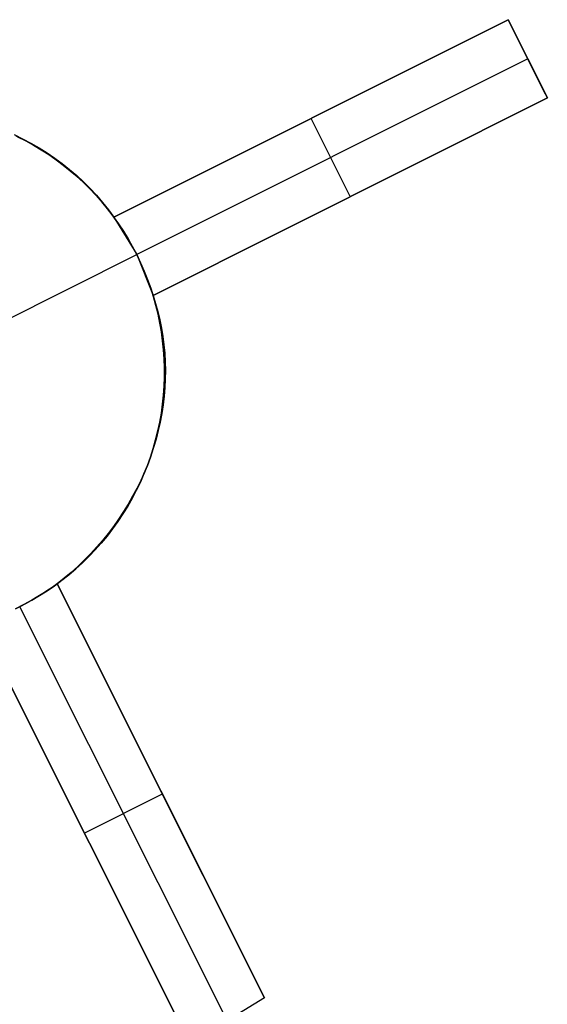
# Model space of a CAD drawing. Header units: millimetres. Extents: x 10871 to 12032, y -2698 to -1680.
# Tile 66 of 183: x 11517.36 to 11523.39, y -2122.1 to -2110.84. Entities that reach past the tile are written whole.
import ezdxf

# ---------------------------------------------------------------- set-up
doc = ezdxf.new("R2010")
doc.units = ezdxf.units.MM
doc.layers.add('color', color=7, linetype='Continuous')

msp = doc.modelspace()

# ---------------------------------------------------------------- linework, layer by layer
at = {"layer": 'color', "color": 254, "true_color": 0xcad1ee}
for p, q in [((11518.437, -2113.1, 3.502), (11522.944, -2110.841, 2.754)), ((11522.944, -2110.841, 2.004), (11518.437, -2113.1, -3.038)), ((11522.944, -2110.841, 2.754), (11523.393, -2111.735, 2.358)), ((11522.944, -2110.841, 2.004), (11522.944, -2110.841, 2.754)), ((11523.393, -2111.735, 2.004), (11522.944, -2110.841, 2.004)), ((11523.369, -2111.688, 2.379), (11522.944, -2110.841, 2.379)), ((11523.169, -2111.288, 2.004), (11518.698, -2113.528, -2.996)), ((11523.169, -2111.288, 2.556), (11523.169, -2111.288, 2.004)), ((11518.437, -2113.1, 0.232), (11521.36, -2111.635, 0.232)), ((11523.393, -2111.735, 2.358), (11518.885, -2113.994, 3.098)), ((11518.885, -2113.994, -3.038), (11523.393, -2111.735, 2.004)), ((11523.393, -2111.735, 2.004), (11523.393, -2111.735, 2.358)), ((11520.691, -2111.97, -0.517), (11520.691, -2111.97, 3.14)), ((11521.139, -2112.864, -0.517), (11520.691, -2111.97, -0.517)), ((11517.297, -2112.155, 4.131), (11517.394, -2112.202, 4.087)), ((11517.415, -2112.218, -15.996), (11517.322, -2112.171, -15.996)), ((11517.337, -2112.179, -5.514), (11517.429, -2112.225, -5.514)), ((11517.394, -2112.202, 4.087), (11517.489, -2112.252, 4.043)), ((11517.505, -2112.268, -15.996), (11517.415, -2112.218, -15.996)), ((11517.429, -2112.225, -5.514), (11517.518, -2112.275, -5.514)), ((11517.489, -2112.252, 4.043), (11517.582, -2112.306, 3.999)), ((11517.594, -2112.321, -15.996), (11517.505, -2112.268, -15.996)), ((11517.518, -2112.275, -5.514), (11517.606, -2112.328, -5.514)), ((11517.582, -2112.306, 3.999), (11517.673, -2112.363, 3.955)), ((11517.681, -2112.377, -15.996), (11517.594, -2112.321, -15.996)), ((11517.606, -2112.328, -5.514), (11517.692, -2112.384, -5.514)), ((11517.673, -2112.363, 3.955), (11517.761, -2112.423, 3.91)), ((11517.767, -2112.436, -15.996), (11517.681, -2112.377, -15.996)), ((11517.692, -2112.384, -5.514), (11517.777, -2112.443, -5.514)), ((11517.761, -2112.423, 3.91), (11517.847, -2112.487, 3.865)), ((11517.85, -2112.497, -15.996), (11517.767, -2112.436, -15.996)), ((11517.777, -2112.443, -5.514), (11517.859, -2112.504, -5.514)), ((11517.847, -2112.487, 3.865), (11517.931, -2112.553, 3.819)), ((11517.931, -2112.562, -15.996), (11517.85, -2112.497, -15.996)), ((11517.859, -2112.504, -5.514), (11517.939, -2112.569, -5.514)), ((11517.931, -2112.553, 3.819), (11518.012, -2112.623, 3.774)), ((11518.009, -2112.63, -15.996), (11517.931, -2112.562, -15.996)), ((11517.939, -2112.569, -5.514), (11518.016, -2112.636, -5.514)), ((11518.085, -2112.7, -15.996), (11518.009, -2112.63, -15.996)), ((11518.012, -2112.623, 3.774), (11518.09, -2112.695, 3.728)), ((11518.016, -2112.636, -5.514), (11518.092, -2112.706, -5.514)), ((11518.885, -2113.994, 0.03), (11521.628, -2112.619, 0.03)), ((11518.159, -2112.772, -15.996), (11518.085, -2112.7, -15.996)), ((11518.09, -2112.695, 3.728), (11518.165, -2112.771, 3.683)), ((11518.092, -2112.706, -5.514), (11518.165, -2112.778, -5.514)), ((11518.23, -2112.848, -15.996), (11518.159, -2112.772, -15.996)), ((11518.165, -2112.771, 3.683), (11518.238, -2112.849, 3.637)), ((11518.165, -2112.778, -5.514), (11518.235, -2112.853, -5.514)), ((11518.299, -2112.925, -15.996), (11518.23, -2112.848, -15.996)), ((11518.235, -2112.853, -5.514), (11518.303, -2112.93, -5.514)), ((11518.238, -2112.849, 3.637), (11518.307, -2112.93, 3.592)), ((11521.139, -2112.864, 2.74), (11521.139, -2112.864, -0.517)), ((11518.365, -2113.005, -15.996), (11518.299, -2112.925, -15.996)), ((11518.303, -2112.93, -5.514), (11518.368, -2113.009, -5.514)), ((11518.307, -2112.93, 3.592), (11518.374, -2113.014, 3.547)), ((11518.428, -2113.087, -15.996), (11518.365, -2113.005, -15.996)), ((11518.368, -2113.009, -5.514), (11518.43, -2113.091, -5.514)), ((11518.374, -2113.014, 3.547), (11518.437, -2113.1, 3.502)), ((11518.488, -2113.172, -15.996), (11518.428, -2113.087, -15.996)), ((11518.43, -2113.091, -5.514), (11518.49, -2113.175, -5.514)), ((11518.437, -2113.1, 3.502), (11518.437, -2113.1, -3.038)), ((11518.437, -2113.1, -3.038), (11518.698, -2113.528, -2.996)), ((11518.545, -2113.258, -15.996), (11518.488, -2113.172, -15.996)), ((11518.49, -2113.175, -5.514), (11518.547, -2113.26, -5.514)), ((11518.599, -2113.346, -15.996), (11518.545, -2113.258, -15.996)), ((11518.547, -2113.26, -5.514), (11518.6, -2113.348, -5.514)), ((11518.65, -2113.436, -15.996), (11518.599, -2113.346, -15.996)), ((11518.6, -2113.348, -5.514), (11518.651, -2113.437, -5.514)), ((11518.698, -2113.528, -15.996), (11518.65, -2113.436, -15.996)), ((11518.651, -2113.437, -5.514), (11518.698, -2113.528, -5.514)), ((11517.134, -2114.312, -15.996), (11518.698, -2113.528, -15.996)), ((11518.698, -2113.528, -2.996), (11518.698, -2113.528, -15.996)), ((11518.743, -2113.621, -15.996), (11518.698, -2113.528, -15.996)), ((11518.698, -2113.528, -2.996), (11518.885, -2113.994, -3.038)), ((11518.698, -2113.528, -6.08), (11518.743, -2113.621, -6.08)), ((11518.785, -2113.716, -15.996), (11518.743, -2113.621, -15.996)), ((11518.743, -2113.621, -6.08), (11518.785, -2113.716, -6.08)), ((11518.823, -2113.812, -15.996), (11518.785, -2113.716, -15.996)), ((11518.785, -2113.716, -6.08), (11518.823, -2113.812, -6.08)), ((11518.858, -2113.91, -15.996), (11518.823, -2113.812, -15.996)), ((11518.823, -2113.812, -6.08), (11518.858, -2113.91, -6.08)), ((11518.889, -2114.009, -15.996), (11518.858, -2113.91, -15.996)), ((11518.858, -2113.91, -6.08), (11518.889, -2114.009, -6.08)), ((11518.885, -2113.994, 3.098), (11518.914, -2114.085, 3.062)), ((11518.885, -2113.994, -3.038), (11518.885, -2113.994, 3.098)), ((11518.918, -2114.108, -15.996), (11518.889, -2114.009, -15.996)), ((11518.889, -2114.009, -6.08), (11518.918, -2114.108, -6.08)), ((11518.914, -2114.085, 3.062), (11518.94, -2114.178, 3.027)), ((11518.942, -2114.209, -15.996), (11518.918, -2114.108, -15.996)), ((11518.918, -2114.108, -6.08), (11518.942, -2114.209, -6.08)), ((11518.94, -2114.178, 3.027), (11518.962, -2114.272, 2.992)), ((11518.963, -2114.31, -15.996), (11518.942, -2114.209, -15.996)), ((11518.942, -2114.209, -6.08), (11518.963, -2114.31, -6.08)), ((11518.962, -2114.272, 2.992), (11518.982, -2114.367, 2.958)), ((11518.981, -2114.412, -15.996), (11518.963, -2114.31, -15.996)), ((11518.963, -2114.31, -6.08), (11518.981, -2114.412, -6.08)), ((11518.982, -2114.367, 2.958), (11518.997, -2114.463, 2.924)), ((11518.995, -2114.515, -15.996), (11518.981, -2114.412, -15.996)), ((11518.981, -2114.412, -6.08), (11518.995, -2114.515, -6.08)), ((11518.997, -2114.463, 2.924), (11519.01, -2114.559, 2.892)), ((11519.006, -2114.618, -15.996), (11518.995, -2114.515, -15.996)), ((11518.995, -2114.515, -6.08), (11519.006, -2114.618, -6.08)), ((11519.01, -2114.559, 2.892), (11519.018, -2114.656, 2.86)), ((11519.013, -2114.721, -15.996), (11519.006, -2114.618, -15.996)), ((11519.006, -2114.618, -6.08), (11519.013, -2114.721, -6.08)), ((11519.018, -2114.656, 2.86), (11519.024, -2114.754, 2.829)), ((11519.016, -2114.825, -15.996), (11519.013, -2114.721, -15.996)), ((11519.013, -2114.721, -6.08), (11519.016, -2114.825, -6.08)), ((11519.024, -2114.754, 2.829), (11519.026, -2114.852, 2.799)), ((11519.012, -2115.032, -15.996), (11519.016, -2114.928, -15.996)), ((11519.016, -2114.928, -6.08), (11519.012, -2115.032, -6.08)), ((11519.016, -2114.928, -15.996), (11519.016, -2114.825, -15.996)), ((11519.016, -2114.825, -6.08), (11519.016, -2114.928, -6.08)), ((11519.026, -2114.852, 2.799), (11519.025, -2114.951, 2.769)), ((11519.005, -2115.135, -15.996), (11519.012, -2115.032, -15.996)), ((11519.012, -2115.032, -6.08), (11519.005, -2115.135, -6.08)), ((11519.025, -2114.951, 2.769), (11519.02, -2115.049, 2.741)), ((11518.994, -2115.238, -15.996), (11519.005, -2115.135, -15.996)), ((11519.005, -2115.135, -6.08), (11518.994, -2115.238, -6.08)), ((11519.012, -2115.148, 2.714), (11519, -2115.246, 2.687)), ((11519.02, -2115.049, 2.741), (11519.012, -2115.148, 2.714)), ((11518.98, -2115.341, -15.996), (11518.994, -2115.238, -15.996)), ((11518.994, -2115.238, -6.08), (11518.98, -2115.341, -6.08)), ((11519, -2115.246, 2.687), (11518.985, -2115.345, 2.662)), ((11518.962, -2115.443, -15.996), (11518.98, -2115.341, -15.996)), ((11518.98, -2115.341, -6.08), (11518.962, -2115.443, -6.08)), ((11518.985, -2115.345, 2.662), (11518.966, -2115.443, 2.638)), ((11518.94, -2115.544, -15.996), (11518.962, -2115.443, -15.996)), ((11518.962, -2115.443, -6.08), (11518.94, -2115.544, -6.08)), ((11518.966, -2115.443, 2.638), (11518.944, -2115.54, 2.615)), ((11518.915, -2115.645, -15.996), (11518.94, -2115.544, -15.996)), ((11518.94, -2115.544, -6.08), (11518.915, -2115.645, -6.08)), ((11518.944, -2115.54, 2.615), (11518.919, -2115.637, 2.593)), ((11518.887, -2115.744, -15.996), (11518.915, -2115.645, -15.996)), ((11518.915, -2115.645, -6.08), (11518.887, -2115.744, -6.08)), ((11518.919, -2115.637, 2.593), (11518.891, -2115.734, 2.572)), ((11518.859, -2115.829, 2.552), (11518.824, -2115.924, 2.534)), ((11518.855, -2115.843, -15.996), (11518.887, -2115.744, -15.996)), ((11518.887, -2115.744, -6.08), (11518.855, -2115.843, -6.08)), ((11518.891, -2115.734, 2.572), (11518.859, -2115.829, 2.552)), ((11518.781, -2116.036, -15.996), (11518.82, -2115.94, -15.996)), ((11518.82, -2115.94, -6.08), (11518.781, -2116.036, -6.08)), ((11518.824, -2115.924, 2.534), (11518.786, -2116.018, 2.517)), ((11518.82, -2115.94, -15.996), (11518.855, -2115.843, -15.996)), ((11518.855, -2115.843, -6.08), (11518.82, -2115.94, -6.08)), ((11518.74, -2116.131, -15.996), (11518.781, -2116.036, -15.996)), ((11518.781, -2116.036, -6.08), (11518.74, -2116.131, -6.08)), ((11518.786, -2116.018, 2.517), (11518.744, -2116.11, 2.501)), ((11518.694, -2116.224, -15.996), (11518.74, -2116.131, -15.996)), ((11518.74, -2116.131, -6.08), (11518.694, -2116.224, -6.08)), ((11518.744, -2116.11, 2.501), (11518.7, -2116.202, 2.486)), ((11518.646, -2116.316, -15.996), (11518.694, -2116.224, -15.996)), ((11518.694, -2116.224, -6.08), (11518.646, -2116.316, -6.08)), ((11518.7, -2116.202, 2.486), (11518.652, -2116.292, 2.473)), ((11518.602, -2116.38, 2.461), (11518.549, -2116.467, 2.45)), ((11518.595, -2116.406, -15.996), (11518.646, -2116.316, -15.996)), ((11518.646, -2116.316, -6.08), (11518.595, -2116.406, -6.08)), ((11518.652, -2116.292, 2.473), (11518.602, -2116.38, 2.461)), ((11518.483, -2116.58, -15.996), (11518.54, -2116.494, -15.996)), ((11518.54, -2116.494, -6.08), (11518.483, -2116.58, -6.08)), ((11518.549, -2116.467, 2.45), (11518.492, -2116.553, 2.44)), ((11518.54, -2116.494, -15.996), (11518.595, -2116.406, -15.996)), ((11518.595, -2116.406, -6.08), (11518.54, -2116.494, -6.08)), ((11518.422, -2116.664, -15.996), (11518.483, -2116.58, -15.996)), ((11518.483, -2116.58, -6.08), (11518.422, -2116.664, -6.08)), ((11518.492, -2116.553, 2.44), (11518.433, -2116.636, 2.432)), ((11518.371, -2116.718, 2.426), (11518.307, -2116.797, 2.42)), ((11518.359, -2116.746, -15.996), (11518.422, -2116.664, -15.996)), ((11518.422, -2116.664, -6.08), (11518.359, -2116.746, -6.08)), ((11518.433, -2116.636, 2.432), (11518.371, -2116.718, 2.426)), ((11518.224, -2116.903, -15.996), (11518.293, -2116.826, -15.996)), ((11518.293, -2116.826, -6.08), (11518.224, -2116.903, -6.08)), ((11518.307, -2116.797, 2.42), (11518.24, -2116.875, 2.416)), ((11518.293, -2116.826, -15.996), (11518.359, -2116.746, -15.996)), ((11518.359, -2116.746, -6.08), (11518.293, -2116.826, -6.08)), ((11518.171, -2116.951, 2.413), (11518.099, -2117.024, 2.412)), ((11518.153, -2116.978, -15.996), (11518.224, -2116.903, -15.996)), ((11518.224, -2116.903, -6.08), (11518.153, -2116.978, -6.08)), ((11518.24, -2116.875, 2.416), (11518.171, -2116.951, 2.413)), ((11518.002, -2117.121, -15.996), (11518.079, -2117.051, -15.996)), ((11518.079, -2117.051, -6.08), (11518.002, -2117.121, -6.08)), ((11518.099, -2117.024, 2.412), (11518.024, -2117.095, 2.412)), ((11518.079, -2117.051, -15.996), (11518.153, -2116.978, -15.996)), ((11518.153, -2116.978, -6.08), (11518.079, -2117.051, -6.08)), ((11517.948, -2117.163, 2.414), (11517.869, -2117.229, 2.417)), ((11517.924, -2117.188, -15.996), (11518.002, -2117.121, -15.996)), ((11518.002, -2117.121, -6.08), (11517.924, -2117.188, -6.08)), ((11518.024, -2117.095, 2.412), (11517.948, -2117.163, 2.414)), ((11517.789, -2117.293, -5.038), (11517.731, -2117.334, -5.027)), ((11517.759, -2117.314, -15.996), (11517.843, -2117.252, -15.996)), ((11517.843, -2117.252, -6.08), (11517.759, -2117.314, -6.08)), ((11517.869, -2117.229, 2.417), (11517.789, -2117.293, 2.421)), ((11517.789, -2117.293, 2.421), (11520.161, -2122.026, 0.256)), ((11517.789, -2117.293, 2.421), (11517.789, -2117.293, -5.038)), ((11520.161, -2122.026, 0.256), (11517.789, -2117.293, -5.038)), ((11519.46, -2120.627, -1.309), (11517.789, -2117.293, -1.309)), ((11517.843, -2117.252, -15.996), (11517.924, -2117.188, -15.996)), ((11517.924, -2117.188, -6.08), (11517.843, -2117.252, -6.08)), ((11517.587, -2117.428, -15.996), (11517.674, -2117.373, -15.996)), ((11517.674, -2117.373, -6.08), (11517.587, -2117.428, -6.08)), ((11517.672, -2117.374, -5.018), (11517.611, -2117.413, -5.01)), ((11517.731, -2117.334, -5.027), (11517.672, -2117.374, -5.018)), ((11517.674, -2117.373, -15.996), (11517.759, -2117.314, -15.996)), ((11517.759, -2117.314, -6.08), (11517.674, -2117.373, -6.08)), ((11517.407, -2117.531, -15.996), (11517.498, -2117.481, -15.996)), ((11517.498, -2117.481, -6.08), (11517.407, -2117.531, -6.08)), ((11517.488, -2117.487, -5), (11517.425, -2117.521, -4.997)), ((11517.55, -2117.451, -5.004), (11517.488, -2117.487, -5)), ((11517.498, -2117.481, -15.996), (11517.587, -2117.428, -15.996)), ((11517.587, -2117.428, -6.08), (11517.498, -2117.481, -6.08)), ((11517.611, -2117.413, -5.01), (11517.55, -2117.451, -5.004)), ((11517.314, -2117.577, -15.996), (11517.407, -2117.531, -15.996)), ((11517.407, -2117.531, -6.08), (11517.314, -2117.577, -6.08)), ((11517.425, -2117.521, -4.997), (11517.361, -2117.554, -4.996)), ((11519.733, -2122.287, 0.298), (11517.361, -2117.554, -4.996)), ((11519.304, -2122.548, 0.338), (11516.895, -2117.741, 2.543)), ((11516.895, -2117.741, -5.038), (11519.304, -2122.548, 0.338)), ((11516.895, -2117.741, -1.248), (11518.593, -2121.129, -1.248)), ((11518.975, -2119.659, -2.391), (11518.975, -2119.659, 1.34)), ((11518.099, -2120.144, -2.35), (11518.993, -2119.696, -2.35)), ((11518.099, -2120.144, -2.35), (11518.099, -2120.144, 1.442)), ((11520.161, -2122.026, 0.256), (11519.304, -2122.548, 0.338))]:
    msp.add_line(p, q, dxfattribs=at)

doc.saveas('drawing.dxf')
